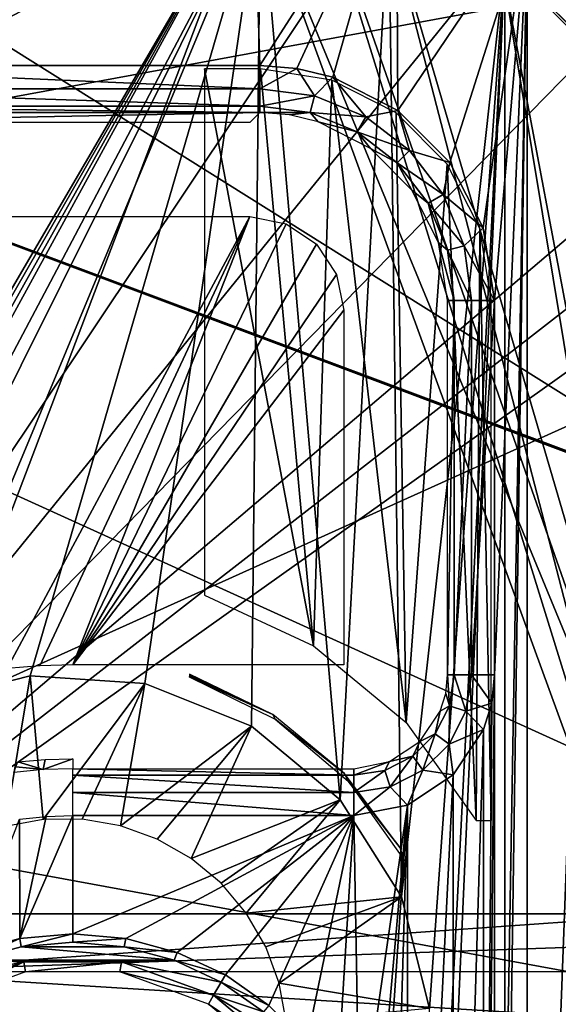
# Model space of a CAD drawing. Header units: millimetres. Extents: x -75 to 75, y -5 to 37.
# Tile 197 of 256: x 22.44 to 28.17, y 12.5 to 22.98. Entities that reach past the tile are written whole.
import ezdxf

# ---------------------------------------------------------------- set-up
doc = ezdxf.new("R2010")
doc.units = ezdxf.units.MM
doc.header["$LTSCALE"] = 81.481481
for name, color, linetype in [('14', 7, 'CONTINUOUS'), ('16', 7, 'CONTINUOUS'), ('381', 7, 'CONTINUOUS'), ('397', 7, 'CONTINUOUS'), ('402', 7, 'CONTINUOUS'), ('410', 7, 'CONTINUOUS'), ('522', 7, 'CONTINUOUS'), ('526', 7, 'CONTINUOUS'), ('532', 7, 'CONTINUOUS'), ('533', 7, 'CONTINUOUS'), ('538', 7, 'CONTINUOUS'), ('541', 7, 'CONTINUOUS'), ('554', 7, 'CONTINUOUS'), ('556', 7, 'CONTINUOUS'), ('564', 7, 'CONTINUOUS'), ('578', 7, 'CONTINUOUS'), ('579', 7, 'CONTINUOUS'), ('580', 7, 'CONTINUOUS'), ('581', 7, 'CONTINUOUS'), ('582', 7, 'CONTINUOUS'), ('6', 7, 'CONTINUOUS'), ('634', 7, 'CONTINUOUS'), ('637', 7, 'CONTINUOUS'), ('639', 7, 'CONTINUOUS'), ('660', 7, 'CONTINUOUS'), ('664', 7, 'CONTINUOUS'), ('672', 7, 'CONTINUOUS'), ('705', 7, 'CONTINUOUS'), ('748', 7, 'CONTINUOUS'), ('757', 7, 'CONTINUOUS'), ('764', 7, 'CONTINUOUS'), ('8', 7, 'CONTINUOUS')]:
    doc.layers.add(name, color=color, linetype=linetype)

msp = doc.modelspace()

# ---------------------------------------------------------------- linework, layer by layer
at = {"layer": '14', "color": 251, "linetype": 'Continuous', "true_color": 0x565d62}
for points in [[(-58.608, 7.032, 96.607), (-58.941, 32.5, 96.94), (58.941, 32.5, 96.94), (-58.608, 7.032, 96.607)], [(-58.554, 7.031, 96.607), (-58.608, 7.032, 96.607), (58.941, 32.5, 96.94), (-58.554, 7.031, 96.607)], [(-58.5, 7.031, 96.607), (-58.554, 7.031, 96.607), (58.941, 32.5, 96.94), (-58.5, 7.031, 96.607)], [(-2.359, 18.04, 96.751), (-58.5, 7.031, 96.607), (58.941, 32.5, 96.94), (-2.359, 18.04, 96.751)], [(2.359, 18.04, 96.751), (-2.359, 18.04, 96.751), (58.941, 32.5, 96.94), (2.359, 18.04, 96.751)], [(2.503, 7.031, 96.607), (2.359, 18.04, 96.751), (58.941, 32.5, 96.94), (2.503, 7.031, 96.607)], [(58.5, 7.031, 96.607), (2.503, 7.031, 96.607), (58.941, 32.5, 96.94), (58.5, 7.031, 96.607)]]:
    msp.add_3dface(points, dxfattribs=at)
at = {"layer": '16', "color": 251, "linetype": 'Continuous', "true_color": 0x565d62}
for points in [[(58.608, 7.032, -96.607), (58.941, 32.5, -96.94), (2.487, 28.04, -96.882), (58.608, 7.032, -96.607)], [(58.5, 7.031, -96.607), (58.554, 7.031, -96.607), (2.487, 28.04, -96.882), (58.5, 7.031, -96.607)], [(2.946, 7.031, -96.607), (58.5, 7.031, -96.607), (2.487, 28.04, -96.882), (2.946, 7.031, -96.607)], [(58.554, 7.031, -96.607), (58.608, 7.032, -96.607), (2.487, 28.04, -96.882), (58.554, 7.031, -96.607)]]:
    msp.add_3dface(points, dxfattribs=at)
at = {"layer": '381', "color": 251, "linetype": 'Continuous', "true_color": 0x464b4f}
for points in [[(-25, 24.421, 160.5), (25, 24.421, 160.5), (-15.693, 21.181, 160.5), (-25, 24.421, 160.5)], [(-15.693, 21.181, 160.5), (25, 24.421, 160.5), (15.693, 21.181, 160.5), (-15.693, 21.181, 160.5)], [(15.693, 21.181, 160.5), (25, 24.421, 160.5), (16.116, 21.097, 160.5), (15.693, 21.181, 160.5)], [(16.116, 21.097, 160.5), (25, 24.421, 160.5), (16.472, 20.858, 160.5), (16.116, 21.097, 160.5)], [(16.472, 20.858, 160.5), (25, 24.421, 160.5), (16.71, 20.501, 160.5), (16.472, 20.858, 160.5)], [(16.71, 20.501, 160.5), (25, 24.421, 160.5), (16.793, 20.081, 160.5), (16.71, 20.501, 160.5)], [(25, 24.421, 160.5), (19.542, 14.101, 160.5), (16.793, 20.081, 160.5), (25, 24.421, 160.5)], [(20.325, 15.042, 160.5), (19.542, 14.101, 160.5), (25, 24.421, 160.5), (20.325, 15.042, 160.5)], [(21.36, 15.695, 160.5), (20.325, 15.042, 160.5), (25, 24.421, 160.5), (21.36, 15.695, 160.5)], [(22.547, 15.996, 160.5), (21.36, 15.695, 160.5), (25, 24.421, 160.5), (22.547, 15.996, 160.5)], [(23.768, 15.916, 160.5), (22.547, 15.996, 160.5), (25, 24.421, 160.5), (23.768, 15.916, 160.5)], [(24.905, 15.462, 160.5), (23.768, 15.916, 160.5), (25, 24.421, 160.5), (24.905, 15.462, 160.5)], [(25.846, 14.679, 160.5), (24.905, 15.462, 160.5), (25, 24.421, 160.5), (25.846, 14.679, 160.5)], [(26.366, 24.205, 160.5), (25.846, 14.679, 160.5), (25, 24.421, 160.5), (26.366, 24.205, 160.5)], [(26.499, 13.644, 160.5), (25.846, 14.679, 160.5), (26.366, 24.205, 160.5), (26.499, 13.644, 160.5)], [(27.599, 23.577, 160.5), (26.499, 13.644, 160.5), (26.366, 24.205, 160.5), (27.599, 23.577, 160.5)], [(26.366, -4.205, 160.5), (27.599, 23.577, 160.5), (27.599, -3.577, 160.5), (26.366, -4.205, 160.5)], [(26.912, 10, 160.5), (27.599, 23.577, 160.5), (26.366, -4.205, 160.5), (26.912, 10, 160.5)], [(26.8, 12.457, 160.5), (26.499, 13.644, 160.5), (27.599, 23.577, 160.5), (26.8, 12.457, 160.5)], [(26.912, 10, 160.5), (26.8, 12.457, 160.5), (27.599, 23.577, 160.5), (26.912, 10, 160.5)], [(27.599, 23.577, 160.5), (28.577, 22.599, 160.5), (27.599, -3.577, 160.5), (27.599, 23.577, 160.5)], [(27.599, -3.577, 160.5), (28.577, 22.599, 160.5), (28.577, -2.599, 160.5), (27.599, -3.577, 160.5)]]:
    msp.add_3dface(points, dxfattribs=at)
at = {"layer": '397', "color": 251, "linetype": 'Continuous', "true_color": 0x464b4f}
for points in [[(25, 22.456, 162.5), (24.404, 22.456, 162.5), (25.565, 16.315, 162.5), (25, 22.456, 162.5)], [(24.404, 22.456, 162.5), (24.404, 16.854, 162.5), (25.565, 16.315, 162.5), (24.404, 22.456, 162.5)], [(25.759, 22.336, 162.5), (25, 22.456, 162.5), (25.565, 16.315, 162.5), (25.759, 22.336, 162.5)], [(26.551, 15.499, 162.5), (25.759, 22.336, 162.5), (25.565, 16.315, 162.5), (26.551, 15.499, 162.5)], [(26.444, 21.987, 162.5), (25.759, 22.336, 162.5), (26.551, 15.499, 162.5), (26.444, 21.987, 162.5)], [(26.987, 21.444, 162.5), (26.444, 21.987, 162.5), (26.551, 15.499, 162.5), (26.987, 21.444, 162.5)], [(27.296, 14.458, 162.5), (26.987, 21.444, 162.5), (26.551, 15.499, 162.5), (27.296, 14.458, 162.5)], [(27.336, 20.759, 162.5), (26.987, 21.444, 162.5), (27.296, 14.458, 162.5), (27.336, 20.759, 162.5)], [(27.456, 14.458, 162.5), (27.336, 20.759, 162.5), (27.296, 14.458, 162.5), (27.456, 14.458, 162.5)], [(27.456, 20, 162.5), (27.336, 20.759, 162.5), (27.456, 14.458, 162.5), (27.456, 20, 162.5)]]:
    msp.add_3dface(points, dxfattribs=at)
at = {"layer": '402', "color": 251, "linetype": 'Continuous', "true_color": 0x464b4f}
for points in [[(21.36, 15.695, 160.5), (22.547, 15.996, 160.5), (22.279, 14.395, 162.328), (21.36, 15.695, 160.5)], [(22.279, 14.395, 162.328), (22.547, 15.996, 160.5), (22.687, 14.468, 162.328), (22.279, 14.395, 162.328)], [(22.547, 15.996, 160.5), (23.768, 15.916, 160.5), (22.687, 14.468, 162.328), (22.547, 15.996, 160.5)], [(22.687, 14.468, 162.328), (23.768, 15.916, 160.5), (23.101, 14.47, 162.328), (22.687, 14.468, 162.328)], [(23.101, 14.47, 162.328), (23.768, 15.916, 160.5), (23.51, 14.4, 162.328), (23.101, 14.47, 162.328)], [(23.768, 15.916, 160.5), (24.905, 15.462, 160.5), (23.51, 14.4, 162.328), (23.768, 15.916, 160.5)], [(23.51, 14.4, 162.328), (24.905, 15.462, 160.5), (23.9, 14.26, 162.328), (23.51, 14.4, 162.328)], [(23.9, 14.26, 162.328), (24.905, 15.462, 160.5), (24.26, 14.054, 162.328), (23.9, 14.26, 162.328)], [(24.905, 15.462, 160.5), (25.846, 14.679, 160.5), (24.26, 14.054, 162.328), (24.905, 15.462, 160.5)], [(24.26, 14.054, 162.328), (25.846, 14.679, 160.5), (24.579, 13.789, 162.328), (24.26, 14.054, 162.328)], [(24.579, 13.789, 162.328), (25.846, 14.679, 160.5), (24.846, 13.472, 162.328), (24.579, 13.789, 162.328)], [(25.846, 14.679, 160.5), (26.499, 13.644, 160.5), (24.846, 13.472, 162.328), (25.846, 14.679, 160.5)], [(24.846, 13.472, 162.328), (26.499, 13.644, 160.5), (25.055, 13.114, 162.328), (24.846, 13.472, 162.328)], [(25.055, 13.114, 162.328), (26.499, 13.644, 160.5), (25.199, 12.725, 162.328), (25.055, 13.114, 162.328)], [(26.499, 13.644, 160.5), (26.8, 12.457, 160.5), (25.199, 12.725, 162.328), (26.499, 13.644, 160.5)], [(25.199, 12.725, 162.328), (26.8, 12.457, 160.5), (25.272, 12.317, 162.328), (25.199, 12.725, 162.328)]]:
    msp.add_3dface(points, dxfattribs=at)
at = {"layer": '410', "color": 251, "linetype": 'Continuous', "true_color": 0x464b4f}
for points in [[(24.241, 15.985, 165.009), (25.131, 15.585, 163.449), (24.242, 15.999, 164.249), (24.241, 15.985, 165.009)], [(24.241, 15.985, 165.009), (25.156, 15.536, 165.009), (25.131, 15.585, 163.449), (24.241, 15.985, 165.009)], [(24.242, 16.014, 163.449), (24.242, 15.999, 164.249), (25.131, 15.585, 163.449), (24.242, 16.014, 163.449)], [(25.131, 15.585, 163.449), (25.156, 15.536, 165.009), (25.894, 14.958, 163.449), (25.131, 15.585, 163.449)], [(25.156, 15.536, 165.009), (25.933, 14.876, 165.009), (25.894, 14.958, 163.449), (25.156, 15.536, 165.009)], [(25.933, 14.876, 165.009), (26.486, 14.168, 163.449), (25.894, 14.958, 163.449), (25.933, 14.876, 165.009)], [(26.523, 14.045, 165.009), (26.486, 14.168, 163.449), (25.933, 14.876, 165.009), (26.523, 14.045, 165.009)], [(26.504, 14.109, 164.202), (26.486, 14.168, 163.449), (26.523, 14.045, 165.009), (26.504, 14.109, 164.202)]]:
    msp.add_3dface(points, dxfattribs=at)
at = {"layer": '522', "linetype": 'Continuous'}
for points in [[(0, 28.1, -87), (38.5, 10.6, -12), (-38.5, 10.6, -12), (0, 28.1, -87)], [(0, 28.1, -87), (57, 28.1, -87), (38.5, 10.6, -12), (0, 28.1, -87)]]:
    msp.add_3dface(points, dxfattribs=at)
at = {"layer": '526', "linetype": 'Continuous'}
for points in [[(-56.841, 28.5, -86.954), (-38.341, 11, -11.954), (38.341, 11, -11.954), (-56.841, 28.5, -86.954)], [(56.841, 28.5, -86.954), (-56.841, 28.5, -86.954), (38.341, 11, -11.954), (56.841, 28.5, -86.954)]]:
    msp.add_3dface(points, dxfattribs=at)
at = {"layer": '532', "linetype": 'Continuous'}
for points in [[(38.5, 10.6, 20), (0, 28.1, 27), (-38.5, 10.6, 20), (38.5, 10.6, 20)], [(57, 28.1, 27), (0, 28.1, 27), (38.5, 10.6, 20), (57, 28.1, 27)]]:
    msp.add_3dface(points, dxfattribs=at)
at = {"layer": '533', "linetype": 'Continuous'}
for points in [[(-56.841, 28.5, 26.729), (56.841, 28.5, 26.729), (-38.341, 11, 19.729), (-56.841, 28.5, 26.729)], [(56.841, 28.5, 26.729), (38.341, 11, 19.729), (-38.341, 11, 19.729), (56.841, 28.5, 26.729)]]:
    msp.add_3dface(points, dxfattribs=at)
at = {"layer": '538', "color": 251, "linetype": 'Continuous', "true_color": 0x565d62}
for points in [[(24.913, 25, 160), (-19.343, 22.491, 160), (-24.913, 25, 160), (24.913, 25, 160)], [(-19.03, 22.458, 160), (-19.343, 22.491, 160), (24.913, 25, 160), (-19.03, 22.458, 160)], [(-18.732, 22.361, 160), (-19.03, 22.458, 160), (24.913, 25, 160), (-18.732, 22.361, 160)], [(24.913, 25, 160), (-13.965, 22.491, 160), (-18.732, 22.361, 160), (24.913, 25, 160)], [(13.965, 22.491, 160), (-13.965, 22.491, 160), (24.913, 25, 160), (13.965, 22.491, 160)], [(14.486, 22.398, 160), (13.965, 22.491, 160), (24.913, 25, 160), (14.486, 22.398, 160)], [(14.932, 22.139, 160), (14.486, 22.398, 160), (24.913, 25, 160), (14.932, 22.139, 160)], [(15.264, 21.741, 160), (14.932, 22.139, 160), (24.913, 25, 160), (15.264, 21.741, 160)], [(18.732, 22.362, 160), (15.264, 21.741, 160), (24.913, 25, 160), (18.732, 22.362, 160)], [(19.031, 22.459, 160), (18.732, 22.362, 160), (24.913, 25, 160), (19.031, 22.459, 160)], [(19.343, 22.491, 160), (19.031, 22.459, 160), (24.913, 25, 160), (19.343, 22.491, 160)], [(24.992, 22.491, 160), (19.343, 22.491, 160), (24.913, 25, 160), (24.992, 22.491, 160)], [(24.992, 22.491, 160), (24.913, 25, 160), (26.449, 24.758, 160), (24.992, 22.491, 160)], [(25.387, 22.46, 160), (24.992, 22.491, 160), (26.449, 24.758, 160), (25.387, 22.46, 160)], [(25.768, 22.368, 160), (25.387, 22.46, 160), (26.449, 24.758, 160), (25.768, 22.368, 160)], [(26.463, 22.012, 160), (25.768, 22.368, 160), (26.449, 24.758, 160), (26.463, 22.012, 160)], [(27.837, 24.055, 160), (26.463, 22.012, 160), (26.449, 24.758, 160), (27.837, 24.055, 160)], [(27.015, 21.46, 160), (26.463, 22.012, 160), (27.837, 24.055, 160), (27.015, 21.46, 160)], [(27.369, 20.764, 160), (27.015, 21.46, 160), (27.837, 24.055, 160), (27.369, 20.764, 160)], [(27.491, 19.992, 160), (27.369, 20.764, 160), (27.837, 24.055, 160), (27.491, 19.992, 160)], [(27.491, 0.008, 160), (27.491, 3.992, 160), (27.837, 24.055, 160), (27.491, 0.008, 160)], [(27.837, -4.055, 160), (27.491, 0.008, 160), (27.837, 24.055, 160), (27.837, -4.055, 160)], [(27.491, 3.992, 160), (27.491, 16.008, 160), (27.837, 24.055, 160), (27.491, 3.992, 160)], [(27.491, 16.008, 160), (27.491, 19.992, 160), (27.837, 24.055, 160), (27.491, 16.008, 160)], [(28.942, 22.96, 160), (27.837, -4.055, 160), (27.837, 24.055, 160), (28.942, 22.96, 160)], [(28.942, -2.96, 160), (27.837, -4.055, 160), (28.942, 22.96, 160), (28.942, -2.96, 160)], [(27.378, 4.564, 160), (27.491, 16.008, 160), (27.491, 3.992, 160), (27.378, 4.564, 160)], [(27.461, 15.707, 160), (27.491, 16.008, 160), (27.378, 4.564, 160), (27.461, 15.707, 160)], [(27.374, 15.427, 160), (27.461, 15.707, 160), (27.378, 4.564, 160), (27.374, 15.427, 160)], [(27.049, 14.945, 160), (27.374, 15.427, 160), (27.055, 5.049, 160), (27.049, 14.945, 160)], [(27.055, 5.049, 160), (27.374, 15.427, 160), (27.378, 4.564, 160), (27.055, 5.049, 160)], [(26.564, 14.622, 160), (27.049, 14.945, 160), (26.572, 5.374, 160), (26.564, 14.622, 160)], [(26.572, 5.374, 160), (27.049, 14.945, 160), (27.055, 5.049, 160), (26.572, 5.374, 160)], [(25.992, 14.509, 160), (26.564, 14.622, 160), (26.054, 11.112, 160), (25.992, 14.509, 160)], [(26.054, 11.112, 160), (26.564, 14.622, 160), (26.201, 10.564, 160), (26.054, 11.112, 160)], [(26.201, 10.564, 160), (26.564, 14.622, 160), (26.25, 10, 160), (26.201, 10.564, 160)], [(26.564, 14.622, 160), (26.293, 5.461, 160), (26.25, 10, 160), (26.564, 14.622, 160)], [(26.293, 5.461, 160), (26.564, 14.622, 160), (26.572, 5.374, 160), (26.293, 5.461, 160)], [(21.888, 13.054, 160), (22.435, 14.473, 160), (22.436, 13.201, 160), (21.888, 13.054, 160)], [(22.435, 14.473, 160), (22.717, 14.5, 160), (22.436, 13.201, 160), (22.435, 14.473, 160)], [(22.717, 14.5, 160), (23, 14.509, 160), (22.436, 13.201, 160), (22.717, 14.5, 160)], [(22.436, 13.201, 160), (23, 14.509, 160), (23, 13.25, 160), (22.436, 13.201, 160)], [(23, 13.25, 160), (25.992, 14.509, 160), (23.564, 13.201, 160), (23, 13.25, 160)], [(23, 14.509, 160), (25.992, 14.509, 160), (23, 13.25, 160), (23, 14.509, 160)], [(23.564, 13.201, 160), (25.992, 14.509, 160), (24.112, 13.054, 160), (23.564, 13.201, 160)], [(24.112, 13.054, 160), (25.992, 14.509, 160), (24.625, 12.815, 160), (24.112, 13.054, 160)], [(24.625, 12.815, 160), (25.992, 14.509, 160), (25.089, 12.49, 160), (24.625, 12.815, 160)], [(25.089, 12.49, 160), (25.992, 14.509, 160), (25.49, 12.089, 160), (25.089, 12.49, 160)], [(25.49, 12.089, 160), (25.992, 14.509, 160), (25.815, 11.625, 160), (25.49, 12.089, 160)], [(25.815, 11.625, 160), (25.992, 14.509, 160), (26.054, 11.112, 160), (25.815, 11.625, 160)]]:
    msp.add_3dface(points, dxfattribs=at)
at = {"layer": '541', "color": 251, "linetype": 'Continuous', "true_color": 0x565d62}
for points in [[(22.303, 16.074, 167.5), (19.525, 20.886, 167.5), (24.887, 20.886, 167.5), (22.303, 16.074, 167.5)], [(22.651, 16.104, 167.5), (22.303, 16.074, 167.5), (24.887, 20.886, 167.5), (22.651, 16.104, 167.5)], [(23, 16.114, 167.5), (22.651, 16.104, 167.5), (24.887, 20.886, 167.5), (23, 16.114, 167.5)], [(25.272, 20.809, 167.5), (23, 16.114, 167.5), (24.887, 20.886, 167.5), (25.272, 20.809, 167.5)], [(25.595, 20.592, 167.5), (23, 16.114, 167.5), (25.272, 20.809, 167.5), (25.595, 20.592, 167.5)], [(25.81, 20.269, 167.5), (23, 16.114, 167.5), (25.595, 20.592, 167.5), (25.81, 20.269, 167.5)], [(25.886, 19.887, 167.5), (23, 16.114, 167.5), (25.81, 20.269, 167.5), (25.886, 19.887, 167.5)], [(25.886, 16.114, 167.5), (23, 16.114, 167.5), (25.886, 19.887, 167.5), (25.886, 16.114, 167.5)]]:
    msp.add_3dface(points, dxfattribs=at)
at = {"layer": '554', "color": 251, "linetype": 'Continuous', "true_color": 0x565d62}
for points in [[(19.343, 21.991, 160.491), (24.992, 21.991, 160.491), (19.525, 21.886, 166.517), (19.343, 21.991, 160.491)], [(24.992, 21.991, 160.491), (24.887, 21.886, 166.517), (19.525, 21.886, 166.517), (24.992, 21.991, 160.491)]]:
    msp.add_3dface(points, dxfattribs=at)
at = {"layer": '556', "color": 251, "linetype": 'Continuous', "true_color": 0x565d62}
for points in [[(22.686, 14.999, 160.491), (22.417, 15.08, 166.517), (22.708, 15.105, 166.517), (22.686, 14.999, 160.491)], [(23, 15.114, 166.517), (22.686, 14.999, 160.491), (22.708, 15.105, 166.517), (23, 15.114, 166.517)], [(23, 15.009, 160.491), (22.686, 14.999, 160.491), (23, 15.114, 166.517), (23, 15.009, 160.491)], [(22.372, 14.969, 160.491), (22.396, 15.027, 163.629), (22.686, 14.999, 160.491), (22.372, 14.969, 160.491)], [(22.396, 15.027, 163.629), (22.417, 15.08, 166.517), (22.686, 14.999, 160.491), (22.396, 15.027, 163.629)]]:
    msp.add_3dface(points, dxfattribs=at)
at = {"layer": '564', "color": 251, "linetype": 'Continuous', "true_color": 0x565d62}
msp.add_3dface([(28.942, 22.96, 160), (27.837, 24.055, 160), (28.434, 23.549, 169.77), (28.942, 22.96, 160)], dxfattribs=at)
at = {"layer": '578', "color": 251, "linetype": 'Continuous', "true_color": 0x565d62}
for points in [[(19.343, 22.491, 160), (24.992, 22.491, 160), (24.992, 22.244, 160.066), (19.343, 22.491, 160)], [(19.343, 22.244, 160.066), (19.343, 22.491, 160), (24.992, 22.244, 160.066), (19.343, 22.244, 160.066)], [(19.343, 22.061, 160.245), (19.343, 22.244, 160.066), (24.992, 22.061, 160.245), (19.343, 22.061, 160.245)], [(24.992, 22.061, 160.245), (19.343, 22.244, 160.066), (24.992, 22.244, 160.066), (24.992, 22.061, 160.245)], [(24.992, 21.991, 160.491), (19.343, 22.061, 160.245), (24.992, 22.061, 160.245), (24.992, 21.991, 160.491)], [(24.992, 21.991, 160.491), (19.343, 21.991, 160.491), (19.343, 22.061, 160.245), (24.992, 21.991, 160.491)]]:
    msp.add_3dface(points, dxfattribs=at)
at = {"layer": '579', "color": 251, "linetype": 'Continuous', "true_color": 0x565d62}
for points in [[(24.992, 22.491, 160), (25.387, 22.46, 160), (24.992, 22.244, 160.066), (24.992, 22.491, 160)], [(24.992, 22.244, 160.066), (25.387, 22.46, 160), (25.575, 22.169, 160.065), (24.992, 22.244, 160.066)], [(25.387, 22.46, 160), (25.768, 22.368, 160), (25.575, 22.169, 160.065), (25.387, 22.46, 160)], [(25.575, 22.169, 160.065), (25.768, 22.368, 160), (26.119, 21.945, 160.064), (25.575, 22.169, 160.065)], [(25.768, 22.368, 160), (26.463, 22.012, 160), (26.119, 21.945, 160.064), (25.768, 22.368, 160)], [(24.992, 22.061, 160.245), (24.992, 22.244, 160.066), (25.575, 22.169, 160.065), (24.992, 22.061, 160.245)], [(24.992, 22.061, 160.245), (25.575, 22.169, 160.065), (25.528, 21.992, 160.244), (24.992, 22.061, 160.245)], [(25.575, 22.169, 160.065), (26.119, 21.945, 160.064), (25.528, 21.992, 160.244), (25.575, 22.169, 160.065)], [(24.992, 21.991, 160.491), (24.992, 22.061, 160.245), (25.528, 21.992, 160.244), (24.992, 21.991, 160.491)], [(26.119, 21.945, 160.064), (26.463, 22.012, 160), (26.587, 21.587, 160.064), (26.119, 21.945, 160.064)], [(26.463, 22.012, 160), (27.015, 21.46, 160), (26.587, 21.587, 160.064), (26.463, 22.012, 160)], [(24.992, 21.991, 160.491), (25.528, 21.992, 160.244), (25.308, 21.966, 160.49), (24.992, 21.991, 160.491)], [(25.308, 21.966, 160.49), (25.528, 21.992, 160.244), (25.613, 21.893, 160.489), (25.308, 21.966, 160.49)], [(25.528, 21.992, 160.244), (26.027, 21.785, 160.242), (25.613, 21.893, 160.489), (25.528, 21.992, 160.244)], [(25.528, 21.992, 160.244), (26.119, 21.945, 160.064), (26.027, 21.785, 160.242), (25.528, 21.992, 160.244)], [(26.119, 21.945, 160.064), (26.587, 21.587, 160.064), (26.027, 21.785, 160.242), (26.119, 21.945, 160.064)], [(25.613, 21.893, 160.489), (26.027, 21.785, 160.242), (26.169, 21.608, 160.488), (25.613, 21.893, 160.489)], [(26.027, 21.785, 160.242), (26.456, 21.456, 160.242), (26.169, 21.608, 160.488), (26.027, 21.785, 160.242)], [(26.027, 21.785, 160.242), (26.587, 21.587, 160.064), (26.456, 21.456, 160.242), (26.027, 21.785, 160.242)], [(26.169, 21.608, 160.488), (26.456, 21.456, 160.242), (26.61, 21.166, 160.488), (26.169, 21.608, 160.488)], [(26.587, 21.587, 160.064), (26.945, 21.119, 160.064), (26.456, 21.456, 160.242), (26.587, 21.587, 160.064)], [(26.587, 21.587, 160.064), (27.015, 21.46, 160), (26.945, 21.119, 160.064), (26.587, 21.587, 160.064)], [(26.456, 21.456, 160.242), (26.785, 21.027, 160.242), (26.61, 21.166, 160.488), (26.456, 21.456, 160.242)], [(26.456, 21.456, 160.242), (26.945, 21.119, 160.064), (26.785, 21.027, 160.242), (26.456, 21.456, 160.242)], [(27.015, 21.46, 160), (27.369, 20.764, 160), (26.945, 21.119, 160.064), (27.015, 21.46, 160)], [(26.61, 21.166, 160.488), (26.785, 21.027, 160.242), (26.894, 20.61, 160.489), (26.61, 21.166, 160.488)], [(26.945, 21.119, 160.064), (27.169, 20.575, 160.065), (26.785, 21.027, 160.242), (26.945, 21.119, 160.064)], [(26.945, 21.119, 160.064), (27.369, 20.764, 160), (27.169, 20.575, 160.065), (26.945, 21.119, 160.064)], [(26.785, 21.027, 160.242), (26.992, 20.528, 160.244), (26.894, 20.61, 160.489), (26.785, 21.027, 160.242)], [(26.785, 21.027, 160.242), (27.169, 20.575, 160.065), (26.992, 20.528, 160.244), (26.785, 21.027, 160.242)], [(27.369, 20.764, 160), (27.491, 19.992, 160), (27.169, 20.575, 160.065), (27.369, 20.764, 160)], [(26.992, 20.528, 160.244), (27.061, 19.992, 160.245), (26.894, 20.61, 160.489), (26.992, 20.528, 160.244)], [(26.894, 20.61, 160.489), (27.061, 19.992, 160.245), (26.991, 19.992, 160.491), (26.894, 20.61, 160.489)], [(27.169, 20.575, 160.065), (27.244, 19.992, 160.066), (26.992, 20.528, 160.244), (27.169, 20.575, 160.065)], [(27.169, 20.575, 160.065), (27.491, 19.992, 160), (27.244, 19.992, 160.066), (27.169, 20.575, 160.065)], [(26.992, 20.528, 160.244), (27.244, 19.992, 160.066), (27.061, 19.992, 160.245), (26.992, 20.528, 160.244)]]:
    msp.add_3dface(points, dxfattribs=at)
at = {"layer": '580', "color": 251, "linetype": 'Continuous', "true_color": 0x565d62}
for points in [[(26.991, 16.008, 160.491), (27.061, 19.992, 160.245), (27.061, 16.008, 160.245), (26.991, 16.008, 160.491)], [(26.991, 19.992, 160.491), (27.061, 19.992, 160.245), (26.991, 16.008, 160.491), (26.991, 19.992, 160.491)], [(27.061, 16.008, 160.245), (27.244, 19.992, 160.066), (27.244, 16.008, 160.066), (27.061, 16.008, 160.245)], [(27.061, 19.992, 160.245), (27.244, 19.992, 160.066), (27.061, 16.008, 160.245), (27.061, 19.992, 160.245)], [(27.491, 19.992, 160), (27.491, 16.008, 160), (27.244, 16.008, 160.066), (27.491, 19.992, 160)], [(27.244, 19.992, 160.066), (27.491, 19.992, 160), (27.244, 16.008, 160.066), (27.244, 19.992, 160.066)]]:
    msp.add_3dface(points, dxfattribs=at)
at = {"layer": '581', "color": 251, "linetype": 'Continuous', "true_color": 0x565d62}
for points in [[(26.991, 16.008, 160.491), (27.01, 15.678, 160.243), (26.971, 15.808, 160.49), (26.991, 16.008, 160.491)], [(26.991, 16.008, 160.491), (27.061, 16.008, 160.245), (27.01, 15.678, 160.243), (26.991, 16.008, 160.491)], [(27.061, 16.008, 160.245), (27.184, 15.621, 160.064), (27.01, 15.678, 160.243), (27.061, 16.008, 160.245)], [(27.061, 16.008, 160.245), (27.244, 16.008, 160.066), (27.184, 15.621, 160.064), (27.061, 16.008, 160.245)], [(27.244, 16.008, 160.066), (27.461, 15.707, 160), (27.184, 15.621, 160.064), (27.244, 16.008, 160.066)], [(27.491, 16.008, 160), (27.461, 15.707, 160), (27.244, 16.008, 160.066), (27.491, 16.008, 160)], [(26.971, 15.808, 160.49), (27.01, 15.678, 160.243), (26.913, 15.621, 160.489), (26.971, 15.808, 160.49)], [(26.913, 15.621, 160.489), (26.858, 15.379, 160.242), (26.697, 15.299, 160.488), (26.913, 15.621, 160.489)], [(27.01, 15.678, 160.243), (26.858, 15.379, 160.242), (26.913, 15.621, 160.489), (27.01, 15.678, 160.243)], [(27.01, 15.678, 160.243), (27.007, 15.271, 160.064), (26.858, 15.379, 160.242), (27.01, 15.678, 160.243)], [(27.184, 15.621, 160.064), (27.007, 15.271, 160.064), (27.01, 15.678, 160.243), (27.184, 15.621, 160.064)], [(27.184, 15.621, 160.064), (27.374, 15.427, 160), (27.007, 15.271, 160.064), (27.184, 15.621, 160.064)], [(27.461, 15.707, 160), (27.374, 15.427, 160), (27.184, 15.621, 160.064), (27.461, 15.707, 160)], [(27.374, 15.427, 160), (27.049, 14.945, 160), (27.007, 15.271, 160.064), (27.374, 15.427, 160)], [(26.697, 15.299, 160.488), (26.621, 15.142, 160.242), (26.373, 15.084, 160.489), (26.697, 15.299, 160.488)], [(26.858, 15.379, 160.242), (26.621, 15.142, 160.242), (26.697, 15.299, 160.488), (26.858, 15.379, 160.242)], [(26.858, 15.379, 160.242), (26.729, 14.993, 160.064), (26.621, 15.142, 160.242), (26.858, 15.379, 160.242)], [(27.007, 15.271, 160.064), (26.729, 14.993, 160.064), (26.858, 15.379, 160.242), (27.007, 15.271, 160.064)], [(27.007, 15.271, 160.064), (27.049, 14.945, 160), (26.729, 14.993, 160.064), (27.007, 15.271, 160.064)], [(26.621, 15.142, 160.242), (26.379, 14.816, 160.064), (26.322, 14.99, 160.243), (26.621, 15.142, 160.242)], [(26.621, 15.142, 160.242), (26.322, 14.99, 160.243), (26.373, 15.084, 160.489), (26.621, 15.142, 160.242)], [(26.729, 14.993, 160.064), (26.379, 14.816, 160.064), (26.621, 15.142, 160.242), (26.729, 14.993, 160.064)], [(26.322, 14.99, 160.243), (25.992, 14.939, 160.245), (26.373, 15.084, 160.489), (26.322, 14.99, 160.243)], [(26.373, 15.084, 160.489), (25.992, 14.939, 160.245), (25.992, 15.009, 160.491), (26.373, 15.084, 160.489)], [(26.322, 14.99, 160.243), (25.992, 14.756, 160.066), (25.992, 14.939, 160.245), (26.322, 14.99, 160.243)], [(26.379, 14.816, 160.064), (25.992, 14.756, 160.066), (26.322, 14.99, 160.243), (26.379, 14.816, 160.064)], [(26.729, 14.993, 160.064), (26.564, 14.622, 160), (26.379, 14.816, 160.064), (26.729, 14.993, 160.064)], [(27.049, 14.945, 160), (26.564, 14.622, 160), (26.729, 14.993, 160.064), (27.049, 14.945, 160)], [(26.379, 14.816, 160.064), (25.992, 14.509, 160), (25.992, 14.756, 160.066), (26.379, 14.816, 160.064)], [(26.564, 14.622, 160), (25.992, 14.509, 160), (26.379, 14.816, 160.064), (26.564, 14.622, 160)]]:
    msp.add_3dface(points, dxfattribs=at)
at = {"layer": '582', "color": 251, "linetype": 'Continuous', "true_color": 0x565d62}
for points in [[(25.992, 15.009, 160.491), (25.992, 14.939, 160.245), (23, 15.009, 160.491), (25.992, 15.009, 160.491)], [(23, 15.009, 160.491), (25.992, 14.939, 160.245), (23, 14.939, 160.245), (23, 15.009, 160.491)], [(23, 14.939, 160.245), (25.992, 14.756, 160.066), (23, 14.756, 160.066), (23, 14.939, 160.245)], [(25.992, 14.939, 160.245), (25.992, 14.756, 160.066), (23, 14.939, 160.245), (25.992, 14.939, 160.245)], [(25.992, 14.756, 160.066), (25.992, 14.509, 160), (23, 14.756, 160.066), (25.992, 14.756, 160.066)], [(25.992, 14.509, 160), (23, 14.509, 160), (23, 14.756, 160.066), (25.992, 14.509, 160)]]:
    msp.add_3dface(points, dxfattribs=at)
at = {"layer": '6', "color": 251, "linetype": 'Continuous', "true_color": 0x565d62}
for points in [[(58.517, 0, 104.516), (59.001, 37, 105), (-0.5, 37, 105), (58.517, 0, 104.516)], [(-0.5, 0, 104.516), (58.517, 0, 104.516), (-0.5, 37, 105), (-0.5, 0, 104.516)]]:
    msp.add_3dface(points, dxfattribs=at)
at = {"layer": '634', "color": 251, "linetype": 'Continuous', "true_color": 0x565d62}
for points in [[(22.451, 13.114, 160.5), (24.081, 12.971, 160.5), (21.919, 12.971, 160.5), (22.451, 13.114, 160.5)], [(23, 13.162, 160.5), (23.549, 13.114, 160.5), (22.451, 13.114, 160.5), (23, 13.162, 160.5)], [(23.549, 13.114, 160.5), (24.081, 12.971, 160.5), (22.451, 13.114, 160.5), (23.549, 13.114, 160.5)], [(21.419, 12.738, 160.5), (21.919, 12.971, 160.5), (22.479, 12.954, 160.5), (21.419, 12.738, 160.5)], [(21.5, 12.598, 160.5), (21.419, 12.738, 160.5), (22.479, 12.954, 160.5), (21.5, 12.598, 160.5)], [(21.919, 12.971, 160.5), (24.081, 12.971, 160.5), (23.521, 12.954, 160.5), (21.919, 12.971, 160.5)], [(22.479, 12.954, 160.5), (21.919, 12.971, 160.5), (23.521, 12.954, 160.5), (22.479, 12.954, 160.5)], [(24.081, 12.971, 160.5), (24.581, 12.738, 160.5), (23.521, 12.954, 160.5), (24.081, 12.971, 160.5)], [(23.521, 12.954, 160.5), (24.581, 12.738, 160.5), (24.5, 12.598, 160.5), (23.521, 12.954, 160.5)], [(24.581, 12.738, 160.5), (25.032, 12.422, 160.5), (24.5, 12.598, 160.5), (24.581, 12.738, 160.5)], [(25.032, 12.422, 160.5), (25.422, 12.032, 160.5), (24.5, 12.598, 160.5), (25.032, 12.422, 160.5)], [(24.5, 12.598, 160.5), (25.422, 12.032, 160.5), (25.298, 11.928, 160.5), (24.5, 12.598, 160.5)]]:
    msp.add_3dface(points, dxfattribs=at)
at = {"layer": '637', "color": 251, "linetype": 'Continuous', "true_color": 0x565d62}
for points in [[(21.5, 12.598, 160.5), (22.479, 12.954, 160.5), (21.555, 12.502, 161.4), (21.5, 12.598, 160.5)], [(21.555, 12.502, 161.4), (22.479, 12.954, 160.5), (22.498, 12.846, 161.4), (21.555, 12.502, 161.4)], [(22.479, 12.954, 160.5), (23.521, 12.954, 160.5), (22.498, 12.846, 161.4), (22.479, 12.954, 160.5)], [(22.498, 12.846, 161.4), (23.521, 12.954, 160.5), (23.502, 12.846, 161.4), (22.498, 12.846, 161.4)], [(23.521, 12.954, 160.5), (24.5, 12.598, 160.5), (23.502, 12.846, 161.4), (23.521, 12.954, 160.5)], [(23.502, 12.846, 161.4), (24.5, 12.598, 160.5), (24.445, 12.502, 161.4), (23.502, 12.846, 161.4)], [(24.5, 12.598, 160.5), (25.298, 11.928, 160.5), (24.445, 12.502, 161.4), (24.5, 12.598, 160.5)], [(24.445, 12.502, 161.4), (25.298, 11.928, 160.5), (25.213, 11.857, 161.4), (24.445, 12.502, 161.4)]]:
    msp.add_3dface(points, dxfattribs=at)
at = {"layer": '639', "color": 251, "linetype": 'Continuous', "true_color": 0x565d62}
for points in [[(22.436, 13.201, 160), (23, 13.25, 160), (22.451, 13.114, 160.5), (22.436, 13.201, 160)], [(23, 13.25, 160), (23, 13.162, 160.5), (22.451, 13.114, 160.5), (23, 13.25, 160)], [(23, 13.25, 160), (23.564, 13.201, 160), (23, 13.162, 160.5), (23, 13.25, 160)], [(21.888, 13.054, 160), (22.436, 13.201, 160), (21.919, 12.971, 160.5), (21.888, 13.054, 160)], [(22.436, 13.201, 160), (22.451, 13.114, 160.5), (21.919, 12.971, 160.5), (22.436, 13.201, 160)], [(23.564, 13.201, 160), (23.549, 13.114, 160.5), (23, 13.162, 160.5), (23.564, 13.201, 160)], [(23.564, 13.201, 160), (24.112, 13.054, 160), (23.549, 13.114, 160.5), (23.564, 13.201, 160)], [(24.112, 13.054, 160), (24.081, 12.971, 160.5), (23.549, 13.114, 160.5), (24.112, 13.054, 160)], [(24.112, 13.054, 160), (24.625, 12.815, 160), (24.081, 12.971, 160.5), (24.112, 13.054, 160)], [(24.625, 12.815, 160), (24.581, 12.738, 160.5), (24.081, 12.971, 160.5), (24.625, 12.815, 160)], [(24.625, 12.815, 160), (25.089, 12.49, 160), (24.581, 12.738, 160.5), (24.625, 12.815, 160)], [(25.089, 12.49, 160), (25.032, 12.422, 160.5), (24.581, 12.738, 160.5), (25.089, 12.49, 160)]]:
    msp.add_3dface(points, dxfattribs=at)
at = {"layer": '660', "color": 251, "linetype": 'Continuous', "true_color": 0x565d62}
for points in [[(20.53, 24.509, 170.247), (20.716, 13.465, 170.44), (24.913, 24.509, 170.247), (20.53, 24.509, 170.247)], [(20.716, 13.465, 170.44), (29.47, 13.465, 170.44), (24.913, 24.509, 170.247), (20.716, 13.465, 170.44)], [(24.913, 24.509, 170.247), (29.47, 13.465, 170.44), (25.617, 24.453, 170.248), (24.913, 24.509, 170.247)], [(25.617, 24.453, 170.248), (29.47, 13.465, 170.44), (26.299, 24.29, 170.251), (25.617, 24.453, 170.248)], [(26.299, 24.29, 170.251), (29.47, 13.465, 170.44), (27.547, 23.657, 170.262), (26.299, 24.29, 170.251)], [(27.547, 23.657, 170.262), (29.47, 13.465, 170.44), (28.54, 22.672, 170.279), (27.547, 23.657, 170.262)]]:
    msp.add_3dface(points, dxfattribs=at)
at = {"layer": '664', "color": 251, "linetype": 'Continuous', "true_color": 0x565d62}
for points in [[(29.47, 13.465, 170.44), (20.716, 13.465, 170.44), (20.72, 12.846, 170.549), (29.47, 13.465, 170.44)], [(29.47, 13.465, 170.44), (20.72, 12.846, 170.549), (29.473, 13.15, 170.47), (29.47, 13.465, 170.44)], [(29.473, 13.15, 170.47), (20.72, 12.846, 170.549), (29.477, 12.849, 170.548), (29.473, 13.15, 170.47)], [(29.477, 12.849, 170.548), (20.72, 12.846, 170.549), (29.482, 12.304, 170.836), (29.477, 12.849, 170.548)], [(20.72, 12.846, 170.549), (20.72, 12.302, 170.838), (29.482, 12.304, 170.836), (20.72, 12.846, 170.549)]]:
    msp.add_3dface(points, dxfattribs=at)
at = {"layer": '672', "color": 251, "linetype": 'Continuous', "true_color": 0x565d62}
for points in [[(2.457, 11.991, 250.965), (24.913, 24.509, 250.747), (1.747, 24.509, 250.747), (2.457, 11.991, 250.965)], [(29.483, 11.991, 250.965), (24.913, 24.509, 250.747), (2.457, 11.991, 250.965), (29.483, 11.991, 250.965)], [(25.617, 24.453, 250.748), (24.913, 24.509, 250.747), (29.483, 11.991, 250.965), (25.617, 24.453, 250.748)], [(26.299, 24.29, 250.751), (25.617, 24.453, 250.748), (29.483, 11.991, 250.965), (26.299, 24.29, 250.751)], [(27.547, 23.657, 250.762), (26.299, 24.29, 250.751), (29.483, 11.991, 250.965), (27.547, 23.657, 250.762)], [(28.54, 22.672, 250.779), (27.547, 23.657, 250.762), (29.483, 11.991, 250.965), (28.54, 22.672, 250.779)]]:
    msp.add_3dface(points, dxfattribs=at)
at = {"layer": '705', "color": 251, "linetype": 'Continuous', "true_color": 0x565d62}
msp.add_3dface([(27.547, 23.657, 170.262), (28.54, 22.672, 170.279), (28.257, 23.381, 170.199), (27.547, 23.657, 170.262)], dxfattribs=at)
at = {"layer": '748', "color": 251, "linetype": 'Continuous', "true_color": 0x565d62}
msp.add_3dface([(27.547, 23.657, 250.762), (28.54, 22.672, 250.779), (28.257, 23.381, 250.699), (27.547, 23.657, 250.762)], dxfattribs=at)
at = {"layer": '757', "color": 251, "linetype": 'Continuous', "true_color": 0x565d62}
for points in [[(17.772, 12.286, 248.04), (17.551, 24.509, 248.253), (24.913, 24.509, 248.253), (17.772, 12.286, 248.04)], [(17.814, 12.138, 248.037), (17.772, 12.286, 248.04), (24.913, 24.509, 248.253), (17.814, 12.138, 248.037)], [(17.924, 12.031, 248.035), (17.814, 12.138, 248.037), (24.913, 24.509, 248.253), (17.924, 12.031, 248.035)], [(18.072, 11.991, 248.035), (17.924, 12.031, 248.035), (24.913, 24.509, 248.253), (18.072, 11.991, 248.035)], [(26.295, 24.291, 248.249), (18.072, 11.991, 248.035), (24.913, 24.509, 248.253), (26.295, 24.291, 248.249)], [(27.543, 23.66, 248.238), (18.072, 11.991, 248.035), (26.295, 24.291, 248.249), (27.543, 23.66, 248.238)], [(28.537, 22.675, 248.221), (18.072, 11.991, 248.035), (27.543, 23.66, 248.238), (28.537, 22.675, 248.221)], [(29.181, 21.433, 248.2), (18.072, 11.991, 248.035), (28.537, 22.675, 248.221), (29.181, 21.433, 248.2)], [(29.351, 20.752, 248.188), (18.072, 11.991, 248.035), (29.181, 21.433, 248.2), (29.351, 20.752, 248.188)], [(29.412, 20.048, 248.175), (18.072, 11.991, 248.035), (29.351, 20.752, 248.188), (29.412, 20.048, 248.175)], [(29.483, 11.991, 248.035), (18.072, 11.991, 248.035), (29.412, 20.048, 248.175), (29.483, 11.991, 248.035)]]:
    msp.add_3dface(points, dxfattribs=at)
at = {"layer": '764', "color": 251, "linetype": 'Continuous', "true_color": 0x565d62}
msp.add_3dface([(28.537, 22.675, 248.221), (27.543, 23.66, 248.238), (28.257, 23.381, 248.301), (28.537, 22.675, 248.221)], dxfattribs=at)
at = {"layer": '8', "color": 251, "linetype": 'Continuous', "true_color": 0x565d62}
for points in [[(-58.517, 0, -104.516), (-59.001, 37, -105), (59.001, 37, -105), (-58.517, 0, -104.516)], [(58.517, 0, -104.516), (-58.517, 0, -104.516), (59.001, 37, -105), (58.517, 0, -104.516)]]:
    msp.add_3dface(points, dxfattribs=at)

doc.saveas('drawing.dxf')
